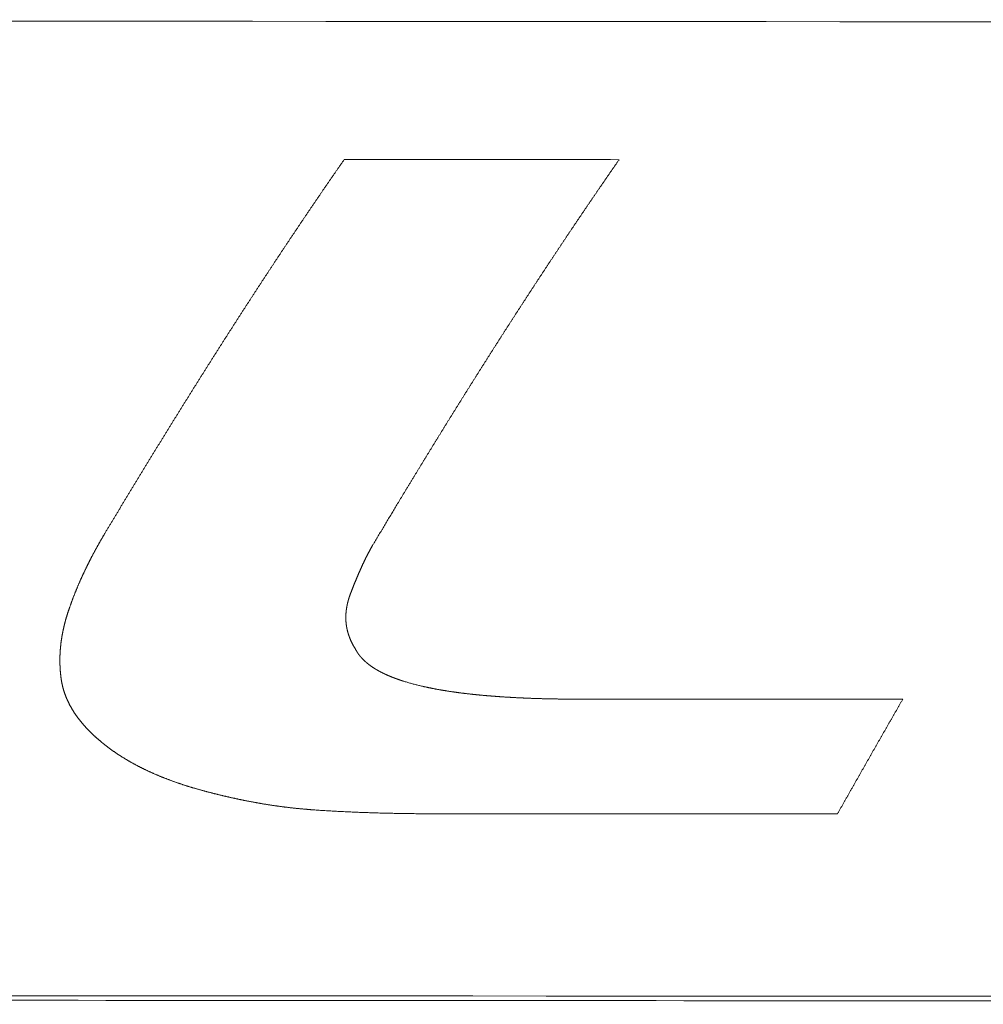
# Model space of a CAD drawing. Header units: millimetres. Extents: x 0 to 594, y 0 to 420.
# Tile 79 of 256: x 243.14 to 247.02, y 56.45 to 60.41. Entities that reach past the tile are written whole.
import ezdxf

# ---------------------------------------------------------------- set-up
doc = ezdxf.new("R2010")
doc.units = ezdxf.units.MM
doc.layers.add('1', color=7, linetype='Continuous', true_color=0xffffff)

msp = doc.modelspace()

# ---------------------------------------------------------------- linework, layer by layer
at = {"layer": '1', "color": 155, "linetype": 'Continuous', "lineweight": 18}
for points in [[(233.7305, 60.4124), (246.3421, 60.4044), (258.9538, 60.3966), (271.5654, 60.3888)], [(271.5652, 56.4636), (258.9535, 56.4707), (246.3419, 56.4778), (233.7302, 56.485)]]:
    msp.add_open_spline(points, degree=3, dxfattribs=at)
at = {"layer": '1', "color": 155, "linetype": 'Continuous', "lineweight": 13}
for points, knots in [([(243.4819, 58.3443), (243.4841, 58.3479), (243.4884, 58.3552), (243.495, 58.3661), (243.5015, 58.377), (243.508, 58.3878), (243.5146, 58.3987), (243.5211, 58.4096), (243.5276, 58.4204), (243.5342, 58.4313), (243.5407, 58.4421), (243.5472, 58.453), (243.5537, 58.4638), (243.5603, 58.4746), (243.5668, 58.4854), (243.5733, 58.4962), (243.5799, 58.507), (243.5864, 58.5178), (243.593, 58.5286), (243.5995, 58.5394), (243.606, 58.5501), (243.6126, 58.5609), (243.6191, 58.5716), (243.6256, 58.5824), (243.6322, 58.5931), (243.6387, 58.6038), (243.6452, 58.6146), (243.6518, 58.6253), (243.6583, 58.636), (243.6649, 58.6467), (243.6714, 58.6574), (243.678, 58.668), (243.6845, 58.6787), (243.691, 58.6894), (243.6976, 58.7), (243.7041, 58.7107), (243.7107, 58.7213), (243.7172, 58.732), (243.7238, 58.7426), (243.7303, 58.7532), (243.7369, 58.7638), (243.7434, 58.7744), (243.75, 58.785), (243.7565, 58.7956), (243.7631, 58.8062), (243.7696, 58.8167), (243.7762, 58.8273), (243.7827, 58.8379), (243.7893, 58.8484), (243.7958, 58.8589), (243.8024, 58.8695), (243.8089, 58.88), (243.8155, 58.8905), (243.8221, 58.901), (243.8286, 58.9115), (243.8352, 58.922), (243.8417, 58.9325), (243.8483, 58.9429), (243.8549, 58.9534), (243.8614, 58.9638), (243.868, 58.9743), (243.8746, 58.9847), (243.8811, 58.9951), (243.8877, 59.0056), (243.8943, 59.016), (243.9008, 59.0264), (243.9074, 59.0368), (243.914, 59.0472), (243.9206, 59.0575), (243.9271, 59.0679), (243.9337, 59.0783), (243.9403, 59.0886), (243.9469, 59.099), (243.9534, 59.1093), (243.96, 59.1196), (243.9666, 59.1299), (243.9732, 59.1402), (243.9798, 59.1505), (243.9864, 59.1608), (243.993, 59.1711), (243.9995, 59.1814), (244.0061, 59.1916), (244.0127, 59.2019), (244.0193, 59.2121), (244.0259, 59.2224), (244.0325, 59.2326), (244.0391, 59.2428), (244.0457, 59.253), (244.0523, 59.2632), (244.0589, 59.2734), (244.0655, 59.2836), (244.0721, 59.2938), (244.0787, 59.304), (244.0853, 59.3141), (244.092, 59.3243), (244.0986, 59.3344), (244.1052, 59.3445), (244.1118, 59.3547), (244.1184, 59.3648), (244.125, 59.3749), (244.1317, 59.385), (244.1383, 59.3951), (244.1449, 59.4051), (244.1515, 59.4152), (244.1581, 59.4253), (244.1648, 59.4353), (244.1714, 59.4453), (244.178, 59.4554), (244.1847, 59.4654), (244.1913, 59.4754), (244.1979, 59.4854), (244.2046, 59.4954), (244.2112, 59.5054), (244.2179, 59.5154), (244.2245, 59.5253), (244.2312, 59.5353), (244.2378, 59.5452), (244.2445, 59.5552), (244.2511, 59.5651), (244.2578, 59.575), (244.2644, 59.5849), (244.2711, 59.5948), (244.2777, 59.6047), (244.2844, 59.6146), (244.2911, 59.6245), (244.2977, 59.6343), (244.3044, 59.6442), (244.3111, 59.654), (244.3177, 59.6639), (244.3244, 59.6737), (244.3311, 59.6835), (244.3378, 59.6933), (244.3444, 59.7031), (244.3511, 59.7129), (244.3578, 59.7227), (244.3645, 59.7324), (244.3712, 59.7422), (244.3779, 59.7519), (244.3846, 59.7617), (244.3913, 59.7714), (244.398, 59.7811), (244.4047, 59.7908), (244.4114, 59.8005), (244.4181, 59.8102), (244.4248, 59.8199), (244.4315, 59.8296), (244.4382, 59.8392), (244.4427, 59.8457), (244.4449, 59.8489)], [0, 0, 0, 0, 0.006849, 0.013699, 0.020548, 0.027397, 0.034247, 0.041096, 0.047945, 0.054795, 0.061644, 0.068493, 0.075343, 0.082192, 0.089041, 0.095891, 0.10274, 0.10959, 0.116439, 0.123288, 0.130138, 0.136987, 0.143836, 0.150686, 0.157535, 0.164385, 0.171234, 0.178083, 0.184933, 0.191782, 0.198632, 0.205481, 0.21233, 0.21918, 0.226029, 0.232879, 0.239728, 0.246577, 0.253427, 0.260276, 0.267125, 0.273975, 0.280824, 0.287674, 0.294523, 0.301372, 0.308222, 0.315071, 0.321921, 0.32877, 0.335619, 0.342469, 0.349318, 0.356168, 0.363017, 0.369866, 0.376716, 0.383565, 0.390414, 0.397264, 0.404113, 0.410962, 0.417812, 0.424661, 0.431511, 0.43836, 0.445209, 0.452059, 0.458908, 0.465757, 0.472607, 0.479456, 0.486305, 0.493155, 0.500004, 0.506853, 0.513703, 0.520552, 0.527401, 0.534251, 0.5411, 0.547949, 0.554798, 0.561648, 0.568497, 0.575346, 0.582196, 0.589045, 0.595894, 0.602743, 0.609593, 0.616442, 0.623291, 0.630141, 0.63699, 0.643839, 0.650688, 0.657538, 0.664387, 0.671236, 0.678085, 0.684935, 0.691784, 0.698633, 0.705482, 0.712332, 0.719181, 0.72603, 0.732879, 0.739729, 0.746578, 0.753427, 0.760276, 0.767125, 0.773975, 0.780824, 0.787673, 0.794522, 0.801372, 0.808221, 0.81507, 0.821919, 0.828769, 0.835618, 0.842467, 0.849316, 0.856165, 0.863015, 0.869864, 0.876713, 0.883562, 0.890412, 0.897261, 0.90411, 0.910959, 0.917809, 0.924658, 0.931507, 0.938356, 0.945206, 0.952055, 0.958904, 0.965754, 0.972603, 0.979452, 0.986301, 0.993151, 1, 1, 1, 1]), ([(245.5523, 59.8484), (245.5502, 59.8454), (245.5461, 59.8395), (245.5399, 59.8306), (245.5336, 59.8216), (245.5274, 59.8127), (245.5212, 59.8037), (245.515, 59.7947), (245.5088, 59.7858), (245.5026, 59.7768), (245.4964, 59.7678), (245.4902, 59.7588), (245.484, 59.7498), (245.4778, 59.7407), (245.4716, 59.7317), (245.4654, 59.7227), (245.4593, 59.7136), (245.4531, 59.7046), (245.4469, 59.6955), (245.4407, 59.6865), (245.4345, 59.6774), (245.4283, 59.6683), (245.4222, 59.6592), (245.416, 59.6501), (245.4098, 59.641), (245.4036, 59.6319), (245.3975, 59.6227), (245.3913, 59.6136), (245.3851, 59.6045), (245.3789, 59.5953), (245.3728, 59.5862), (245.3666, 59.577), (245.3605, 59.5678), (245.3543, 59.5586), (245.3481, 59.5495), (245.342, 59.5403), (245.3358, 59.531), (245.3297, 59.5218), (245.3235, 59.5126), (245.3174, 59.5034), (245.3112, 59.4941), (245.3051, 59.4849), (245.2989, 59.4756), (245.2928, 59.4664), (245.2866, 59.4571), (245.2805, 59.4478), (245.2743, 59.4386), (245.2682, 59.4293), (245.2621, 59.42), (245.2559, 59.4107), (245.2498, 59.4013), (245.2437, 59.392), (245.2375, 59.3827), (245.2314, 59.3733), (245.2253, 59.364), (245.2191, 59.3546), (245.213, 59.3453), (245.2069, 59.3359), (245.2008, 59.3265), (245.1947, 59.3171), (245.1885, 59.3077), (245.1824, 59.2983), (245.1763, 59.2889), (245.1702, 59.2795), (245.1641, 59.2701), (245.1579, 59.2607), (245.1518, 59.2512), (245.1457, 59.2418), (245.1396, 59.2323), (245.1335, 59.2229), (245.1274, 59.2134), (245.1213, 59.2039), (245.1152, 59.1944), (245.1091, 59.1849), (245.103, 59.1754), (245.0969, 59.1659), (245.0908, 59.1564), (245.0847, 59.1469), (245.0786, 59.1374), (245.0725, 59.1278), (245.0664, 59.1183), (245.0603, 59.1087), (245.0542, 59.0992), (245.0481, 59.0896), (245.042, 59.08), (245.0359, 59.0704), (245.0298, 59.0608), (245.0237, 59.0512), (245.0177, 59.0416), (245.0116, 59.032), (245.0055, 59.0224), (244.9994, 59.0128), (244.9933, 59.0032), (244.9872, 58.9935), (244.9812, 58.9839), (244.9751, 58.9742), (244.969, 58.9645), (244.9629, 58.9549), (244.9568, 58.9452), (244.9508, 58.9355), (244.9447, 58.9258), (244.9386, 58.9161), (244.9325, 58.9064), (244.9265, 58.8967), (244.9204, 58.887), (244.9143, 58.8773), (244.9083, 58.8675), (244.9022, 58.8578), (244.8961, 58.848), (244.8901, 58.8383), (244.884, 58.8285), (244.8779, 58.8188), (244.8719, 58.809), (244.8658, 58.7992), (244.8597, 58.7894), (244.8537, 58.7796), (244.8476, 58.7698), (244.8415, 58.76), (244.8355, 58.7502), (244.8294, 58.7403), (244.8234, 58.7305), (244.8173, 58.7207), (244.8112, 58.7108), (244.8052, 58.701), (244.7991, 58.6911), (244.7931, 58.6812), (244.787, 58.6714), (244.781, 58.6615), (244.7749, 58.6516), (244.7689, 58.6417), (244.7628, 58.6318), (244.7568, 58.6219), (244.7507, 58.612), (244.7447, 58.6021), (244.7386, 58.5921), (244.7326, 58.5822), (244.7265, 58.5723), (244.7205, 58.5623), (244.7144, 58.5524), (244.7084, 58.5424), (244.7023, 58.5324), (244.6963, 58.5225), (244.6902, 58.5125), (244.6842, 58.5025), (244.6781, 58.4925), (244.6721, 58.4825), (244.6661, 58.4725), (244.662, 58.4658), (244.66, 58.4625)], [0, 0, 0, 0, 0.006849, 0.013699, 0.020548, 0.027397, 0.034247, 0.041096, 0.047945, 0.054794, 0.061644, 0.068493, 0.075342, 0.082191, 0.089041, 0.09589, 0.102739, 0.109588, 0.116438, 0.123287, 0.130136, 0.136986, 0.143835, 0.150684, 0.157533, 0.164383, 0.171232, 0.178081, 0.18493, 0.191779, 0.198629, 0.205478, 0.212327, 0.219176, 0.226026, 0.232875, 0.239724, 0.246573, 0.253423, 0.260272, 0.267121, 0.27397, 0.28082, 0.287669, 0.294518, 0.301367, 0.308217, 0.315066, 0.321915, 0.328764, 0.335614, 0.342463, 0.349312, 0.356162, 0.363011, 0.36986, 0.376709, 0.383559, 0.390408, 0.397257, 0.404107, 0.410956, 0.417805, 0.424654, 0.431504, 0.438353, 0.445202, 0.452052, 0.458901, 0.46575, 0.4726, 0.479449, 0.486298, 0.493147, 0.499997, 0.506846, 0.513695, 0.520545, 0.527394, 0.534243, 0.541093, 0.547942, 0.554791, 0.561641, 0.56849, 0.575339, 0.582189, 0.589038, 0.595887, 0.602737, 0.609586, 0.616436, 0.623285, 0.630134, 0.636984, 0.643833, 0.650682, 0.657532, 0.664381, 0.67123, 0.67808, 0.684929, 0.691779, 0.698628, 0.705477, 0.712327, 0.719176, 0.726025, 0.732875, 0.739724, 0.746574, 0.753423, 0.760272, 0.767122, 0.773971, 0.780821, 0.78767, 0.794519, 0.801369, 0.808218, 0.815067, 0.821917, 0.828766, 0.835616, 0.842465, 0.849314, 0.856164, 0.863013, 0.869862, 0.876712, 0.883561, 0.890411, 0.89726, 0.904109, 0.910959, 0.917808, 0.924657, 0.931507, 0.938356, 0.945205, 0.952055, 0.958904, 0.965753, 0.972603, 0.979452, 0.986301, 0.993151, 1, 1, 1, 1]), ([(244.66, 58.4625), (244.6582, 58.4594), (244.6544, 58.4532), (244.6489, 58.4439), (244.6433, 58.4346), (244.6377, 58.4254), (244.6321, 58.4161), (244.6266, 58.4067), (244.621, 58.3974), (244.6154, 58.3881), (244.6099, 58.3788), (244.6043, 58.3695), (244.5987, 58.3602), (244.5931, 58.3508), (244.5875, 58.3415), (244.5819, 58.3322), (244.5763, 58.3228), (244.5707, 58.3135), (244.5651, 58.3042), (244.5613, 58.298), (244.5594, 58.2948)], [0, 0, 0, 0, 0.055556, 0.111111, 0.166667, 0.222223, 0.277779, 0.333334, 0.38889, 0.444446, 0.500002, 0.555558, 0.611113, 0.666669, 0.722224, 0.777779, 0.833334, 0.888889, 0.944445, 1, 1, 1, 1]), ([(243.336, 58.0358), (243.3364, 58.0371), (243.3373, 58.0396), (243.3386, 58.0434), (243.3399, 58.0472), (243.3413, 58.051), (243.3426, 58.0548), (243.344, 58.0585), (243.3453, 58.0623), (243.3467, 58.0661), (243.3481, 58.0698), (243.3495, 58.0736), (243.3509, 58.0773), (243.3524, 58.0811), (243.3538, 58.0848), (243.3552, 58.0886), (243.3567, 58.0923), (243.3582, 58.0961), (243.3596, 58.0998), (243.3611, 58.1035), (243.3626, 58.1072), (243.3641, 58.1109), (243.3657, 58.1147), (243.3672, 58.1184), (243.3687, 58.1221), (243.3703, 58.1258), (243.3718, 58.1295), (243.3734, 58.1332), (243.375, 58.1369), (243.3766, 58.1406), (243.3782, 58.1442), (243.3798, 58.1479), (243.3814, 58.1516), (243.383, 58.1553), (243.3847, 58.1589), (243.3863, 58.1626), (243.388, 58.1663), (243.3896, 58.1699), (243.3913, 58.1736), (243.393, 58.1772), (243.3947, 58.1809), (243.3964, 58.1845), (243.3981, 58.1881), (243.3998, 58.1918), (243.4016, 58.1954), (243.4033, 58.199), (243.4051, 58.2026), (243.4068, 58.2063), (243.4086, 58.2099), (243.4104, 58.2135), (243.4122, 58.2171), (243.414, 58.2207), (243.4158, 58.2243), (243.4176, 58.2279), (243.4194, 58.2315), (243.4212, 58.2351), (243.4231, 58.2386), (243.4249, 58.2422), (243.4268, 58.2458), (243.4286, 58.2494), (243.4305, 58.2529), (243.4324, 58.2565), (243.4343, 58.26), (243.4362, 58.2636), (243.4381, 58.2671), (243.44, 58.2707), (243.4419, 58.2742), (243.4438, 58.2778), (243.4458, 58.2813), (243.4477, 58.2848), (243.4497, 58.2884), (243.4516, 58.2919), (243.4536, 58.2954), (243.4556, 58.2989), (243.4575, 58.3024), (243.4595, 58.3059), (243.4615, 58.3095), (243.4635, 58.313), (243.4655, 58.3164), (243.4676, 58.3199), (243.4696, 58.3234), (243.4716, 58.3269), (243.4737, 58.3304), (243.4757, 58.3339), (243.4778, 58.3373), (243.4798, 58.3408), (243.4812, 58.3431), (243.4819, 58.3443)], [0, 0, 0, 0, 0.011764, 0.023528, 0.035292, 0.047055, 0.058818, 0.070581, 0.082343, 0.094105, 0.105867, 0.117628, 0.12939, 0.141151, 0.152912, 0.164673, 0.176434, 0.188195, 0.199956, 0.211717, 0.223477, 0.235238, 0.246999, 0.25876, 0.270521, 0.282283, 0.294044, 0.305805, 0.317567, 0.329329, 0.341091, 0.352853, 0.364615, 0.376377, 0.38814, 0.399903, 0.411666, 0.423429, 0.435192, 0.446956, 0.45872, 0.470484, 0.482249, 0.494013, 0.505778, 0.517543, 0.529308, 0.541074, 0.55284, 0.564606, 0.576372, 0.588138, 0.599905, 0.611672, 0.623439, 0.635206, 0.646973, 0.658741, 0.670508, 0.682276, 0.694044, 0.705812, 0.71758, 0.729349, 0.741117, 0.752885, 0.764654, 0.776422, 0.78819, 0.799959, 0.811727, 0.823496, 0.835264, 0.847032, 0.8588, 0.870568, 0.882336, 0.894104, 0.905871, 0.917638, 0.929405, 0.941172, 0.952938, 0.964704, 0.97647, 0.988235, 1, 1, 1, 1]), ([(244.5594, 58.2948), (244.5589, 58.294), (244.558, 58.2924), (244.5566, 58.2899), (244.5551, 58.2874), (244.5537, 58.285), (244.5524, 58.2825), (244.551, 58.28), (244.5496, 58.2775), (244.5482, 58.275), (244.5469, 58.2725), (244.5456, 58.27), (244.5442, 58.2675), (244.5429, 58.265), (244.5416, 58.2625), (244.5403, 58.26), (244.539, 58.2575), (244.5377, 58.2549), (244.5364, 58.2524), (244.5351, 58.2499), (244.5338, 58.2473), (244.5326, 58.2448), (244.5313, 58.2423), (244.5301, 58.2397), (244.5288, 58.2372), (244.5276, 58.2346), (244.5264, 58.2321), (244.5252, 58.2295), (244.524, 58.227), (244.5227, 58.2244), (244.5215, 58.2218), (244.5204, 58.2193), (244.5192, 58.2167), (244.518, 58.2141), (244.5168, 58.2116), (244.5156, 58.209), (244.5145, 58.2064), (244.5133, 58.2038), (244.5121, 58.2013), (244.511, 58.1987), (244.5098, 58.1961), (244.5087, 58.1935), (244.5075, 58.1909), (244.5064, 58.1883), (244.5053, 58.1858), (244.5041, 58.1832), (244.503, 58.1806), (244.5019, 58.178), (244.5008, 58.1754), (244.4997, 58.1728), (244.4986, 58.1702), (244.4975, 58.1676), (244.4964, 58.165), (244.4953, 58.1624), (244.4942, 58.1598), (244.4931, 58.1572), (244.492, 58.1545), (244.4909, 58.1519), (244.4898, 58.1493), (244.4888, 58.1467), (244.4877, 58.1441), (244.4866, 58.1415), (244.4856, 58.1389), (244.4845, 58.1362), (244.4835, 58.1336), (244.4824, 58.131), (244.4814, 58.1284), (244.4803, 58.1257), (244.4793, 58.1231), (244.4782, 58.1205), (244.4772, 58.1179), (244.4762, 58.1152), (244.4751, 58.1126), (244.4741, 58.11), (244.4731, 58.1073), (244.4721, 58.1047), (244.4714, 58.1029), (244.4711, 58.1021)], [0, 0, 0, 0, 0.013333, 0.026666, 0.039998, 0.05333, 0.066661, 0.079992, 0.093322, 0.106653, 0.119983, 0.133314, 0.146644, 0.159975, 0.173306, 0.186637, 0.199968, 0.2133, 0.226632, 0.239964, 0.253297, 0.26663, 0.279964, 0.293298, 0.306632, 0.319967, 0.333302, 0.346638, 0.359974, 0.37331, 0.386646, 0.399983, 0.413319, 0.426656, 0.439993, 0.45333, 0.466666, 0.480003, 0.493339, 0.506675, 0.520011, 0.533347, 0.546682, 0.560017, 0.573352, 0.586686, 0.600021, 0.613355, 0.626689, 0.640022, 0.653356, 0.666689, 0.680023, 0.693356, 0.706689, 0.720022, 0.733355, 0.746688, 0.76002, 0.773353, 0.786686, 0.800018, 0.813351, 0.826683, 0.840015, 0.853348, 0.86668, 0.880012, 0.893344, 0.906676, 0.920008, 0.933341, 0.946672, 0.960004, 0.973336, 0.986668, 1, 1, 1, 1]), ([(244.4711, 58.1021), (244.4708, 58.1014), (244.4704, 58.1002), (244.4697, 58.0984), (244.469, 58.0965), (244.4683, 58.0947), (244.4677, 58.0928), (244.467, 58.091), (244.4664, 58.0891), (244.4658, 58.0872), (244.4652, 58.0854), (244.4646, 58.0835), (244.464, 58.0816), (244.4634, 58.0798), (244.4628, 58.0779), (244.4623, 58.076), (244.4617, 58.0741), (244.4612, 58.0722), (244.4607, 58.0703), (244.4602, 58.0684), (244.4597, 58.0665), (244.4592, 58.0646), (244.4588, 58.0627), (244.4583, 58.0608), (244.4579, 58.0589), (244.4574, 58.057), (244.457, 58.0551), (244.4566, 58.0532), (244.4562, 58.0513), (244.4559, 58.0494), (244.4555, 58.0475), (244.4552, 58.0455), (244.4548, 58.0436), (244.4545, 58.0417), (244.4542, 58.0398), (244.4539, 58.0378), (244.4537, 58.0359), (244.4534, 58.034), (244.4532, 58.0321), (244.4529, 58.0301), (244.4527, 58.0282), (244.4525, 58.0263), (244.4523, 58.0243), (244.4522, 58.0224), (244.452, 58.0205), (244.4519, 58.0185), (244.4518, 58.0166), (244.4517, 58.0146), (244.4516, 58.0127), (244.4515, 58.0108), (244.4515, 58.0088), (244.4514, 58.0069), (244.4514, 58.0049), (244.4514, 58.003), (244.4514, 58.0011), (244.4514, 57.9991), (244.4515, 57.9972), (244.4515, 57.9952), (244.4516, 57.9933), (244.4517, 57.9914), (244.4518, 57.9894), (244.4519, 57.9875), (244.4521, 57.9855), (244.4523, 57.9836), (244.4524, 57.9817), (244.4526, 57.9797), (244.4529, 57.9778), (244.4531, 57.9759), (244.4534, 57.9739), (244.4536, 57.972), (244.4539, 57.9701), (244.4542, 57.9681), (244.4545, 57.9662), (244.4549, 57.9643), (244.4552, 57.9624), (244.4556, 57.9604), (244.456, 57.9585), (244.4564, 57.9566), (244.4568, 57.9547), (244.4573, 57.9528), (244.4577, 57.9509), (244.4582, 57.949), (244.4587, 57.9471), (244.4592, 57.9452), (244.4597, 57.9433), (244.4603, 57.9414), (244.4608, 57.9395), (244.4614, 57.9376), (244.462, 57.9357), (244.4626, 57.9338), (244.4632, 57.9319), (244.4639, 57.9301), (244.4645, 57.9282), (244.4652, 57.9263), (244.4659, 57.9245), (244.4666, 57.9226), (244.4673, 57.9208), (244.468, 57.9189), (244.4688, 57.9171), (244.4696, 57.9152), (244.4703, 57.9134), (244.4711, 57.9116), (244.472, 57.9097), (244.4728, 57.9079), (244.4736, 57.9061), (244.4745, 57.9043), (244.4754, 57.9025), (244.4763, 57.9007), (244.4772, 57.8989), (244.4781, 57.8971), (244.479, 57.8954), (244.48, 57.8936), (244.481, 57.8918), (244.4819, 57.8901), (244.4829, 57.8883), (244.484, 57.8866), (244.485, 57.8848), (244.486, 57.8831), (244.4871, 57.8814), (244.4882, 57.8797), (244.4889, 57.8785), (244.4893, 57.878)], [0, 0, 0, 0, 0.008409, 0.01682, 0.025233, 0.033648, 0.042066, 0.050484, 0.058904, 0.067326, 0.075748, 0.084171, 0.092595, 0.101019, 0.109444, 0.117869, 0.126294, 0.134718, 0.143143, 0.151567, 0.15999, 0.168413, 0.176835, 0.185256, 0.193676, 0.202095, 0.210513, 0.21893, 0.227345, 0.235759, 0.244172, 0.252583, 0.260992, 0.2694, 0.277807, 0.286211, 0.294614, 0.303016, 0.311416, 0.319814, 0.32821, 0.336606, 0.344999, 0.353391, 0.361782, 0.370171, 0.378559, 0.386946, 0.395332, 0.403716, 0.4121, 0.420483, 0.428866, 0.437248, 0.44563, 0.454011, 0.462393, 0.470775, 0.479157, 0.48754, 0.495923, 0.504308, 0.512694, 0.521081, 0.529469, 0.537858, 0.546249, 0.55464, 0.563033, 0.571427, 0.579822, 0.588218, 0.596615, 0.605013, 0.613412, 0.621812, 0.630213, 0.638614, 0.647017, 0.65542, 0.663824, 0.672229, 0.680635, 0.689041, 0.697447, 0.705854, 0.714262, 0.72267, 0.731078, 0.739487, 0.747896, 0.756305, 0.764714, 0.773124, 0.781533, 0.789942, 0.798352, 0.806761, 0.815169, 0.823578, 0.831986, 0.840394, 0.848802, 0.857208, 0.865615, 0.874021, 0.882426, 0.89083, 0.899234, 0.907636, 0.916038, 0.924439, 0.932839, 0.941238, 0.949636, 0.958033, 0.966429, 0.974824, 0.983217, 0.991609, 1, 1, 1, 1]), ([(243.3057, 57.7514), (243.3056, 57.7522), (243.3053, 57.7539), (243.305, 57.7563), (243.3046, 57.7587), (243.3043, 57.7611), (243.304, 57.7635), (243.3037, 57.766), (243.3034, 57.7684), (243.3031, 57.7708), (243.3029, 57.7732), (243.3026, 57.7756), (243.3024, 57.7781), (243.3021, 57.7805), (243.3019, 57.7829), (243.3017, 57.7853), (243.3015, 57.7878), (243.3013, 57.7902), (243.3011, 57.7926), (243.301, 57.795), (243.3008, 57.7975), (243.3007, 57.7999), (243.3005, 57.8023), (243.3004, 57.8047), (243.3003, 57.8072), (243.3002, 57.8096), (243.3001, 57.812), (243.3, 57.8145), (243.2999, 57.8169), (243.2999, 57.8193), (243.2998, 57.8217), (243.2998, 57.8242), (243.2998, 57.8266), (243.2998, 57.829), (243.2998, 57.8314), (243.2998, 57.8339), (243.2998, 57.8363), (243.2998, 57.8387), (243.2999, 57.8412), (243.2999, 57.8436), (243.3, 57.846), (243.3001, 57.8484), (243.3001, 57.8508), (243.3002, 57.8533), (243.3003, 57.8557), (243.3004, 57.8581), (243.3006, 57.8605), (243.3007, 57.863), (243.3008, 57.8654), (243.301, 57.8678), (243.3012, 57.8702), (243.3013, 57.8726), (243.3015, 57.875), (243.3017, 57.8775), (243.3019, 57.8799), (243.3022, 57.8823), (243.3024, 57.8847), (243.3026, 57.8871), (243.3029, 57.8895), (243.3031, 57.8919), (243.3034, 57.8943), (243.3037, 57.8967), (243.3039, 57.8991), (243.3042, 57.9015), (243.3045, 57.904), (243.3049, 57.9064), (243.3052, 57.9088), (243.3055, 57.9111), (243.3059, 57.9135), (243.3062, 57.9159), (243.3066, 57.9183), (243.307, 57.9207), (243.3073, 57.9231), (243.3077, 57.9255), (243.3081, 57.9279), (243.3086, 57.9303), (243.309, 57.9327), (243.3094, 57.935), (243.3098, 57.9374), (243.3103, 57.9398), (243.3107, 57.9422), (243.3112, 57.9446), (243.3117, 57.9469), (243.3122, 57.9493), (243.3127, 57.9517), (243.3132, 57.9541), (243.3137, 57.9564), (243.3142, 57.9588), (243.3147, 57.9612), (243.3153, 57.9635), (243.3158, 57.9659), (243.3164, 57.9682), (243.3169, 57.9706), (243.3175, 57.973), (243.3181, 57.9753), (243.3187, 57.9777), (243.3193, 57.98), (243.3199, 57.9824), (243.3205, 57.9847), (243.3211, 57.9871), (243.3217, 57.9894), (243.3224, 57.9917), (243.323, 57.9941), (243.3237, 57.9964), (243.3243, 57.9988), (243.325, 58.0011), (243.3257, 58.0034), (243.3264, 58.0058), (243.3271, 58.0081), (243.3278, 58.0104), (243.3285, 58.0127), (243.3292, 58.0151), (243.3299, 58.0174), (243.3306, 58.0197), (243.3314, 58.022), (243.3321, 58.0243), (243.3329, 58.0266), (243.3337, 58.0289), (243.3344, 58.0312), (243.3352, 58.0335), (243.3357, 58.0351), (243.336, 58.0358)], [0, 0, 0, 0, 0.008403, 0.016805, 0.025208, 0.03361, 0.042012, 0.050414, 0.058815, 0.067217, 0.075619, 0.08402, 0.092422, 0.100823, 0.109224, 0.117626, 0.126028, 0.134429, 0.142831, 0.151233, 0.159634, 0.168036, 0.176439, 0.184841, 0.193243, 0.201646, 0.210048, 0.218451, 0.226854, 0.235257, 0.243661, 0.252064, 0.260468, 0.268871, 0.277275, 0.285679, 0.294083, 0.302488, 0.310892, 0.319297, 0.327701, 0.336106, 0.344511, 0.352916, 0.361321, 0.369726, 0.378131, 0.386536, 0.394941, 0.403345, 0.41175, 0.420155, 0.42856, 0.436964, 0.445369, 0.453773, 0.462177, 0.470581, 0.478985, 0.487388, 0.495792, 0.504194, 0.512597, 0.520999, 0.529401, 0.537803, 0.546204, 0.554606, 0.563007, 0.571408, 0.579809, 0.58821, 0.596611, 0.605013, 0.613414, 0.621815, 0.630216, 0.638617, 0.647019, 0.65542, 0.663822, 0.672224, 0.680626, 0.689028, 0.69743, 0.705833, 0.714235, 0.722638, 0.731041, 0.739444, 0.747848, 0.756252, 0.764655, 0.773059, 0.781464, 0.789868, 0.798272, 0.806677, 0.815082, 0.823487, 0.831892, 0.840298, 0.848703, 0.857109, 0.865514, 0.87392, 0.882326, 0.890731, 0.899137, 0.907543, 0.915949, 0.924355, 0.93276, 0.941166, 0.949571, 0.957977, 0.966382, 0.974787, 0.983191, 0.991596, 1, 1, 1, 1]), ([(244.4893, 57.878), (244.4895, 57.8776), (244.4898, 57.8768), (244.4904, 57.8757), (244.491, 57.8746), (244.4916, 57.8734), (244.4922, 57.8723), (244.4928, 57.8712), (244.4935, 57.8701), (244.4941, 57.869), (244.4948, 57.8678), (244.4954, 57.8668), (244.4961, 57.8657), (244.4968, 57.8646), (244.4974, 57.8635), (244.4981, 57.8624), (244.4989, 57.8613), (244.4996, 57.8603), (244.5003, 57.8592), (244.501, 57.8582), (244.5018, 57.8571), (244.5025, 57.8561), (244.5033, 57.855), (244.504, 57.854), (244.5048, 57.8529), (244.5056, 57.8519), (244.5064, 57.8509), (244.5072, 57.8499), (244.508, 57.8489), (244.5088, 57.8479), (244.5097, 57.8469), (244.5105, 57.8459), (244.5113, 57.8449), (244.5122, 57.8439), (244.513, 57.8429), (244.5139, 57.8419), (244.5148, 57.841), (244.5157, 57.84), (244.5166, 57.8391), (244.5174, 57.8381), (244.5184, 57.8372), (244.5193, 57.8362), (244.5202, 57.8353), (244.5211, 57.8343), (244.522, 57.8334), (244.523, 57.8325), (244.5239, 57.8316), (244.5249, 57.8306), (244.5258, 57.8297), (244.5268, 57.8288), (244.5278, 57.8279), (244.5287, 57.827), (244.5297, 57.8261), (244.5307, 57.8253), (244.5317, 57.8244), (244.5327, 57.8235), (244.5337, 57.8226), (244.5347, 57.8218), (244.5358, 57.8209), (244.5368, 57.8201), (244.5378, 57.8192), (244.5389, 57.8184), (244.5399, 57.8175), (244.5409, 57.8167), (244.542, 57.8158), (244.5431, 57.815), (244.5441, 57.8142), (244.5452, 57.8134), (244.5463, 57.8126), (244.5473, 57.8118), (244.5484, 57.811), (244.5495, 57.8102), (244.5506, 57.8094), (244.5517, 57.8086), (244.5528, 57.8078), (244.5539, 57.807), (244.555, 57.8062), (244.5562, 57.8055), (244.5573, 57.8047), (244.5584, 57.8039), (244.5595, 57.8032), (244.5607, 57.8024), (244.5618, 57.8017), (244.563, 57.8009), (244.5641, 57.8002), (244.5653, 57.7995), (244.5664, 57.7987), (244.5676, 57.798), (244.5688, 57.7973), (244.5699, 57.7966), (244.5711, 57.7958), (244.5723, 57.7951), (244.5735, 57.7944), (244.5746, 57.7937), (244.5758, 57.793), (244.577, 57.7923), (244.5782, 57.7916), (244.5794, 57.791), (244.5806, 57.7903), (244.5818, 57.7896), (244.583, 57.7889), (244.5843, 57.7883), (244.5855, 57.7876), (244.5867, 57.7869), (244.5879, 57.7863), (244.5891, 57.7856), (244.5904, 57.785), (244.5916, 57.7843), (244.5928, 57.7837), (244.5941, 57.783), (244.5953, 57.7824), (244.5965, 57.7818), (244.5978, 57.7812), (244.599, 57.7805), (244.6003, 57.7799), (244.6015, 57.7793), (244.6028, 57.7787), (244.604, 57.7781), (244.6053, 57.7775), (244.6066, 57.7769), (244.6078, 57.7763), (244.6091, 57.7757), (244.6103, 57.7751), (244.6116, 57.7745), (244.6129, 57.7739), (244.6142, 57.7734), (244.6154, 57.7728), (244.6167, 57.7722), (244.618, 57.7716), (244.6193, 57.7711), (244.6205, 57.7705), (244.6218, 57.77), (244.6231, 57.7694), (244.6244, 57.7688), (244.6257, 57.7683), (244.627, 57.7678), (244.6283, 57.7672), (244.6296, 57.7667), (244.6309, 57.7661), (244.6321, 57.7656), (244.6334, 57.7651), (244.6347, 57.7646), (244.636, 57.764), (244.6373, 57.7635), (244.6387, 57.763), (244.64, 57.7625), (244.6413, 57.762), (244.6426, 57.7615), (244.6439, 57.761), (244.6452, 57.7605), (244.6465, 57.76), (244.6478, 57.7595), (244.6491, 57.759), (244.6504, 57.7585), (244.6518, 57.758), (244.6531, 57.7575), (244.6544, 57.7571), (244.6557, 57.7566), (244.657, 57.7561), (244.6583, 57.7556), (244.6597, 57.7552), (244.661, 57.7547), (244.6623, 57.7542), (244.6636, 57.7538), (244.665, 57.7533), (244.6663, 57.7529), (244.6676, 57.7524), (244.6689, 57.752), (244.6703, 57.7515), (244.6716, 57.7511), (244.6729, 57.7506), (244.6743, 57.7502), (244.6756, 57.7497), (244.6769, 57.7493), (244.6783, 57.7489), (244.6796, 57.7485), (244.6809, 57.748), (244.6823, 57.7476), (244.6855, 57.7466), (244.6907, 57.7449), (244.6979, 57.7428), (244.7051, 57.7407), (244.7123, 57.7386), (244.7195, 57.7366), (244.7268, 57.7347), (244.7341, 57.7328), (244.7414, 57.731), (244.7487, 57.7292), (244.756, 57.7275), (244.7609, 57.7263), (244.7634, 57.7258)], [0, 0, 0, 0, 0.004265, 0.008526, 0.012782, 0.017034, 0.021282, 0.025527, 0.029767, 0.034005, 0.038239, 0.042471, 0.046699, 0.050926, 0.055149, 0.059371, 0.06359, 0.067808, 0.072024, 0.076238, 0.080451, 0.084662, 0.088873, 0.093082, 0.09729, 0.101498, 0.105705, 0.109911, 0.114118, 0.118323, 0.122529, 0.126734, 0.13094, 0.135145, 0.139351, 0.143556, 0.147762, 0.151969, 0.156176, 0.160383, 0.164591, 0.1688, 0.173009, 0.177219, 0.181429, 0.18564, 0.189853, 0.194066, 0.198279, 0.202494, 0.20671, 0.210926, 0.215144, 0.219362, 0.223581, 0.227802, 0.232023, 0.236245, 0.240468, 0.244692, 0.248916, 0.253142, 0.257369, 0.261596, 0.265824, 0.270054, 0.274284, 0.278516, 0.282749, 0.286983, 0.291218, 0.295454, 0.299691, 0.30393, 0.30817, 0.312411, 0.316654, 0.320898, 0.325143, 0.329389, 0.333636, 0.337885, 0.342135, 0.346387, 0.350639, 0.354893, 0.359148, 0.363405, 0.367662, 0.371921, 0.37618, 0.380441, 0.384703, 0.388966, 0.39323, 0.397495, 0.401761, 0.406027, 0.410295, 0.414564, 0.418833, 0.423103, 0.427373, 0.431645, 0.435917, 0.440189, 0.444462, 0.448735, 0.453009, 0.457283, 0.461557, 0.465831, 0.470106, 0.47438, 0.478655, 0.482929, 0.487203, 0.491477, 0.495751, 0.500024, 0.504296, 0.508569, 0.512841, 0.517112, 0.521383, 0.525653, 0.529923, 0.534193, 0.538462, 0.542731, 0.546999, 0.551267, 0.555534, 0.559801, 0.564067, 0.568333, 0.572598, 0.576863, 0.581128, 0.585392, 0.589655, 0.593918, 0.59818, 0.602442, 0.606703, 0.610964, 0.615224, 0.619483, 0.623742, 0.628, 0.632257, 0.636514, 0.640769, 0.645025, 0.649279, 0.653533, 0.657785, 0.662037, 0.666288, 0.670539, 0.674788, 0.679036, 0.683283, 0.68753, 0.691775, 0.696019, 0.700262, 0.704504, 0.708745, 0.712985, 0.717223, 0.72146, 0.725696, 0.729931, 0.734164, 0.738396, 0.742626, 0.746855, 0.751082, 0.773731, 0.796345, 0.818936, 0.841513, 0.864087, 0.886667, 0.909264, 0.931886, 0.954543, 0.977245, 1, 1, 1, 1]), ([(243.4707, 57.4987), (243.4699, 57.4993), (243.4684, 57.5006), (243.4661, 57.5025), (243.4638, 57.5044), (243.4615, 57.5064), (243.4592, 57.5083), (243.4569, 57.5102), (243.4547, 57.5122), (243.4524, 57.5141), (243.4502, 57.5161), (243.4479, 57.5181), (243.4457, 57.5201), (243.4435, 57.5221), (243.4413, 57.5241), (243.4391, 57.5261), (243.4369, 57.5281), (243.4347, 57.5301), (243.4326, 57.5322), (243.4304, 57.5342), (243.4283, 57.5363), (243.4262, 57.5383), (243.424, 57.5404), (243.4219, 57.5425), (243.4198, 57.5446), (243.4178, 57.5467), (243.4157, 57.5488), (243.4136, 57.5509), (243.4116, 57.553), (243.4096, 57.5552), (243.4075, 57.5573), (243.4055, 57.5595), (243.4035, 57.5616), (243.4016, 57.5638), (243.3996, 57.566), (243.3977, 57.5682), (243.3957, 57.5704), (243.3938, 57.5726), (243.3919, 57.5748), (243.39, 57.577), (243.3881, 57.5793), (243.3863, 57.5815), (243.3844, 57.5838), (243.3826, 57.586), (243.3808, 57.5883), (243.379, 57.5906), (243.3772, 57.5929), (243.3754, 57.5952), (243.3737, 57.5975), (243.3719, 57.5998), (243.3702, 57.6022), (243.3685, 57.6045), (243.3668, 57.6069), (243.3652, 57.6092), (243.3635, 57.6116), (243.3619, 57.614), (243.3603, 57.6164), (243.3587, 57.6188), (243.3571, 57.6212), (243.3556, 57.6236), (243.354, 57.626), (243.3525, 57.6285), (243.351, 57.6309), (243.3495, 57.6334), (243.3481, 57.6359), (243.3466, 57.6383), (243.3452, 57.6408), (243.3438, 57.6433), (243.3424, 57.6458), (243.341, 57.6483), (243.3397, 57.6508), (243.3384, 57.6534), (243.3371, 57.6559), (243.3358, 57.6585), (243.3345, 57.661), (243.3333, 57.6636), (243.3321, 57.6661), (243.3309, 57.6687), (243.3297, 57.6713), (243.3286, 57.6739), (243.3275, 57.6765), (243.3263, 57.6791), (243.3253, 57.6817), (243.3242, 57.6843), (243.3232, 57.6869), (243.3222, 57.6895), (243.3212, 57.6922), (243.3202, 57.6948), (243.3193, 57.6975), (243.3183, 57.7001), (243.3174, 57.7028), (243.3166, 57.7054), (243.3157, 57.7081), (243.3149, 57.7108), (243.3141, 57.7134), (243.3133, 57.7161), (243.3126, 57.7188), (243.3119, 57.7215), (243.3112, 57.7242), (243.3105, 57.7269), (243.3099, 57.7296), (243.3093, 57.7323), (243.3087, 57.7351), (243.3081, 57.7378), (243.3076, 57.7405), (243.307, 57.7432), (243.3066, 57.746), (243.3061, 57.7487), (243.3058, 57.7505), (243.3057, 57.7514)], [0, 0, 0, 0, 0.009356, 0.018713, 0.028071, 0.03743, 0.04679, 0.05615, 0.065511, 0.074872, 0.084233, 0.093594, 0.102955, 0.112316, 0.121676, 0.131036, 0.140395, 0.149754, 0.159112, 0.168469, 0.177825, 0.187181, 0.196535, 0.205888, 0.21524, 0.224591, 0.233941, 0.24329, 0.252637, 0.261983, 0.271329, 0.280672, 0.290015, 0.299357, 0.308697, 0.318036, 0.327375, 0.336712, 0.346049, 0.355385, 0.36472, 0.374055, 0.383389, 0.392723, 0.402057, 0.41139, 0.420724, 0.430058, 0.439392, 0.448727, 0.458062, 0.467399, 0.476737, 0.486076, 0.495417, 0.50476, 0.514105, 0.523451, 0.532799, 0.542148, 0.551499, 0.560851, 0.570203, 0.579556, 0.58891, 0.598264, 0.607618, 0.616973, 0.626328, 0.635682, 0.645036, 0.65439, 0.663744, 0.673096, 0.682449, 0.6918, 0.701151, 0.710501, 0.719851, 0.729199, 0.738546, 0.747893, 0.757238, 0.766582, 0.775925, 0.785268, 0.794609, 0.803949, 0.813288, 0.822626, 0.831964, 0.8413, 0.850636, 0.859971, 0.869305, 0.878639, 0.887973, 0.897306, 0.90664, 0.915973, 0.925306, 0.93464, 0.943974, 0.953309, 0.962644, 0.971981, 0.981319, 0.990659, 1, 1, 1, 1]), ([(244.7634, 57.7258), (244.7647, 57.7255), (244.7672, 57.7249), (244.771, 57.7241), (244.7748, 57.7232), (244.7786, 57.7224), (244.7824, 57.7216), (244.7862, 57.7208), (244.79, 57.72), (244.7938, 57.7192), (244.7976, 57.7185), (244.8014, 57.7177), (244.8052, 57.717), (244.809, 57.7163), (244.8128, 57.7155), (244.8167, 57.7148), (244.8205, 57.7141), (244.8243, 57.7134), (244.8281, 57.7127), (244.832, 57.7121), (244.8358, 57.7114), (244.8397, 57.7107), (244.8435, 57.7101), (244.8473, 57.7095), (244.8512, 57.7088), (244.855, 57.7082), (244.8589, 57.7076), (244.8627, 57.707), (244.8666, 57.7064), (244.8704, 57.7058), (244.8743, 57.7053), (244.8781, 57.7047), (244.882, 57.7041), (244.8858, 57.7036), (244.8897, 57.703), (244.8936, 57.7025), (244.8974, 57.702), (244.9013, 57.7014), (244.9051, 57.7009), (244.909, 57.7004), (244.9129, 57.6999), (244.9167, 57.6994), (244.9206, 57.6989), (244.9245, 57.6985), (244.9283, 57.698), (244.9322, 57.6975), (244.9361, 57.6971), (244.94, 57.6966), (244.9438, 57.6962), (244.9477, 57.6957), (244.9516, 57.6953), (244.9554, 57.6949), (244.9593, 57.6944), (244.9632, 57.694), (244.9671, 57.6936), (244.971, 57.6932), (244.9748, 57.6928), (244.9787, 57.6924), (244.9826, 57.692), (244.9865, 57.6916), (244.9903, 57.6913), (244.9942, 57.6909), (244.9981, 57.6905), (245.002, 57.6902), (245.0059, 57.6898), (245.0098, 57.6895), (245.0136, 57.6891), (245.0175, 57.6888), (245.0214, 57.6885), (245.0253, 57.6881), (245.0292, 57.6878), (245.0331, 57.6875), (245.037, 57.6872), (245.0409, 57.6869), (245.0447, 57.6866), (245.0486, 57.6863), (245.0525, 57.686), (245.0564, 57.6857), (245.0603, 57.6854), (245.0642, 57.6851), (245.0681, 57.6848), (245.072, 57.6846), (245.0759, 57.6843), (245.0798, 57.684), (245.0837, 57.6838), (245.0875, 57.6835), (245.0914, 57.6833), (245.0953, 57.683), (245.0992, 57.6828), (245.1031, 57.6825), (245.107, 57.6823), (245.1109, 57.6821), (245.1148, 57.6818), (245.1187, 57.6816), (245.1226, 57.6814), (245.1265, 57.6812), (245.1304, 57.681), (245.1343, 57.6808), (245.1382, 57.6806), (245.1421, 57.6804), (245.146, 57.6802), (245.1499, 57.68), (245.1538, 57.6798), (245.1577, 57.6796), (245.1616, 57.6794), (245.1655, 57.6793), (245.1694, 57.6791), (245.1733, 57.6789), (245.1772, 57.6788), (245.1811, 57.6786), (245.185, 57.6784), (245.1889, 57.6783), (245.1928, 57.6781), (245.1967, 57.678), (245.2006, 57.6778), (245.2045, 57.6777), (245.2084, 57.6776), (245.2123, 57.6774), (245.2162, 57.6773), (245.2201, 57.6772), (245.224, 57.677), (245.2279, 57.6769), (245.2318, 57.6768), (245.2358, 57.6767), (245.2397, 57.6766), (245.2436, 57.6765), (245.2475, 57.6764), (245.2514, 57.6763), (245.2553, 57.6762), (245.2592, 57.6761), (245.2631, 57.676), (245.267, 57.6759), (245.2709, 57.6758), (245.2748, 57.6757), (245.2787, 57.6757), (245.2826, 57.6756), (245.2865, 57.6755), (245.2904, 57.6754), (245.2943, 57.6754), (245.2982, 57.6753), (245.3021, 57.6753), (245.306, 57.6752), (245.31, 57.6751), (245.3139, 57.6751), (245.3178, 57.675), (245.3217, 57.675), (245.3256, 57.675), (245.3295, 57.6749), (245.3334, 57.6749), (245.3373, 57.6748), (245.3412, 57.6748), (245.3451, 57.6748), (245.349, 57.6748), (245.3529, 57.6747), (245.3568, 57.6747), (245.3607, 57.6747), (245.3646, 57.6747), (245.3685, 57.6747), (245.3724, 57.6746), (245.3763, 57.6746), (245.3802, 57.6746), (245.3841, 57.6746), (245.3868, 57.6746), (245.3881, 57.6746)], [0, 0, 0, 0, 0.006213, 0.012425, 0.018638, 0.02485, 0.031062, 0.037275, 0.043487, 0.0497, 0.055912, 0.062125, 0.068338, 0.074551, 0.080764, 0.086977, 0.093191, 0.099404, 0.105618, 0.111832, 0.118045, 0.12426, 0.130474, 0.136688, 0.142903, 0.149117, 0.155332, 0.161546, 0.167761, 0.173976, 0.180191, 0.186405, 0.19262, 0.198834, 0.205049, 0.211263, 0.217477, 0.223691, 0.229905, 0.236118, 0.242331, 0.248544, 0.254756, 0.260968, 0.26718, 0.273391, 0.279602, 0.285812, 0.292022, 0.298232, 0.304442, 0.310652, 0.316861, 0.32307, 0.329279, 0.335488, 0.341696, 0.347905, 0.354113, 0.360321, 0.36653, 0.372738, 0.378946, 0.385154, 0.391362, 0.39757, 0.403778, 0.409986, 0.416194, 0.422402, 0.42861, 0.434818, 0.441026, 0.447235, 0.453443, 0.459651, 0.46586, 0.472068, 0.478277, 0.484486, 0.490694, 0.496903, 0.503112, 0.509322, 0.515531, 0.52174, 0.527949, 0.534159, 0.540369, 0.546578, 0.552788, 0.558998, 0.565208, 0.571419, 0.577629, 0.583839, 0.59005, 0.59626, 0.602471, 0.608682, 0.614893, 0.621104, 0.627315, 0.633526, 0.639737, 0.645948, 0.65216, 0.658371, 0.664583, 0.670795, 0.677006, 0.683218, 0.68943, 0.695642, 0.701854, 0.708066, 0.714278, 0.72049, 0.726702, 0.732915, 0.739127, 0.745339, 0.751551, 0.757764, 0.763976, 0.770189, 0.776401, 0.782613, 0.788826, 0.795038, 0.80125, 0.807463, 0.813675, 0.819887, 0.8261, 0.832312, 0.838524, 0.844736, 0.850948, 0.85716, 0.863372, 0.869584, 0.875795, 0.882007, 0.888219, 0.89443, 0.900641, 0.906852, 0.913063, 0.919274, 0.925485, 0.931696, 0.937906, 0.944116, 0.950327, 0.956536, 0.962746, 0.968956, 0.975165, 0.981374, 0.987583, 0.993792, 1, 1, 1, 1]), ([(245.3881, 57.6746), (245.4425, 57.6746), (245.5514, 57.6746), (245.7147, 57.6746), (245.878, 57.6745), (246.0413, 57.6745), (246.2046, 57.6745), (246.3679, 57.6744), (246.5312, 57.6743), (246.6401, 57.6743), (246.6946, 57.6743)], [0, 0, 0, 0, 0.125001, 0.250004, 0.375008, 0.50001, 0.62501, 0.750007, 0.875002, 1, 1, 1, 1]), ([(246.6946, 57.6743), (246.6927, 57.671), (246.6888, 57.6644), (246.6831, 57.6544), (246.6774, 57.6445), (246.6717, 57.6345), (246.666, 57.6245), (246.6603, 57.6146), (246.6546, 57.6046), (246.6488, 57.5946), (246.6431, 57.5847), (246.6374, 57.5747), (246.6317, 57.5647), (246.626, 57.5547), (246.6203, 57.5447), (246.6145, 57.5347), (246.6088, 57.5247), (246.6031, 57.5147), (246.5974, 57.5047), (246.5917, 57.4946), (246.586, 57.4846), (246.5802, 57.4746), (246.5745, 57.4646), (246.5688, 57.4545), (246.5631, 57.4445), (246.5574, 57.4344), (246.5516, 57.4244), (246.5459, 57.4143), (246.5402, 57.4042), (246.5345, 57.3942), (246.5288, 57.3841), (246.523, 57.374), (246.5173, 57.3639), (246.5116, 57.3539), (246.5059, 57.3438), (246.5001, 57.3337), (246.4944, 57.3236), (246.4887, 57.3135), (246.483, 57.3034), (246.4772, 57.2933), (246.4715, 57.2831), (246.4658, 57.273), (246.4601, 57.2629), (246.4543, 57.2528), (246.4486, 57.2426), (246.4429, 57.2325), (246.4371, 57.2223), (246.4333, 57.2156), (246.4314, 57.2122)], [0, 0, 0, 0, 0.021739, 0.043478, 0.065217, 0.086957, 0.108696, 0.130435, 0.152174, 0.173913, 0.195652, 0.217391, 0.23913, 0.26087, 0.282609, 0.304348, 0.326087, 0.347826, 0.369565, 0.391304, 0.413043, 0.434783, 0.456522, 0.478261, 0.5, 0.521739, 0.543478, 0.565217, 0.586957, 0.608696, 0.630435, 0.652174, 0.673913, 0.695652, 0.717391, 0.73913, 0.76087, 0.782609, 0.804348, 0.826087, 0.847826, 0.869565, 0.891304, 0.913043, 0.934783, 0.956522, 0.978261, 1, 1, 1, 1]), ([(243.8541, 57.3122), (243.8526, 57.3126), (243.8497, 57.3134), (243.8453, 57.3147), (243.841, 57.316), (243.8366, 57.3172), (243.8323, 57.3185), (243.8279, 57.3198), (243.8236, 57.3211), (243.8192, 57.3225), (243.8149, 57.3238), (243.8106, 57.3252), (243.8063, 57.3265), (243.8019, 57.3279), (243.7976, 57.3293), (243.7933, 57.3307), (243.789, 57.3321), (243.7847, 57.3336), (243.7804, 57.335), (243.7761, 57.3365), (243.7719, 57.3379), (243.7676, 57.3394), (243.7633, 57.3409), (243.7591, 57.3424), (243.7548, 57.344), (243.7506, 57.3455), (243.7463, 57.3471), (243.7421, 57.3486), (243.7379, 57.3502), (243.7336, 57.3518), (243.7294, 57.3534), (243.7252, 57.3551), (243.721, 57.3567), (243.7168, 57.3584), (243.7126, 57.36), (243.7085, 57.3617), (243.7043, 57.3634), (243.7001, 57.3651), (243.696, 57.3669), (243.6918, 57.3686), (243.6877, 57.3704), (243.6836, 57.3721), (243.6794, 57.3739), (243.6753, 57.3757), (243.6712, 57.3776), (243.6671, 57.3794), (243.663, 57.3813), (243.659, 57.3831), (243.6549, 57.385), (243.6508, 57.3869), (243.6468, 57.3889), (243.6427, 57.3908), (243.6387, 57.3928), (243.6347, 57.3947), (243.6307, 57.3967), (243.6267, 57.3987), (243.6227, 57.4007), (243.6187, 57.4028), (243.6147, 57.4048), (243.6108, 57.4069), (243.6068, 57.409), (243.6029, 57.4111), (243.599, 57.4132), (243.5951, 57.4154), (243.5912, 57.4175), (243.5873, 57.4197), (243.5834, 57.4219), (243.5795, 57.4241), (243.5757, 57.4263), (243.5719, 57.4286), (243.568, 57.4308), (243.5642, 57.4331), (243.5604, 57.4354), (243.5567, 57.4377), (243.5529, 57.44), (243.5491, 57.4424), (243.5454, 57.4448), (243.5417, 57.4471), (243.538, 57.4495), (243.5343, 57.452), (243.5306, 57.4544), (243.5269, 57.4569), (243.5233, 57.4593), (243.5197, 57.4618), (243.5161, 57.4643), (243.5125, 57.4669), (243.5089, 57.4694), (243.5053, 57.472), (243.5018, 57.4746), (243.4983, 57.4772), (243.4947, 57.4798), (243.4912, 57.4824), (243.4878, 57.4851), (243.4843, 57.4878), (243.4809, 57.4905), (243.4775, 57.4932), (243.4741, 57.4959), (243.4718, 57.4978), (243.4707, 57.4987)], [0, 0, 0, 0, 0.010418, 0.020836, 0.031255, 0.041674, 0.052093, 0.062512, 0.072932, 0.083351, 0.093771, 0.10419, 0.11461, 0.125029, 0.135449, 0.145868, 0.156287, 0.166706, 0.177124, 0.187542, 0.19796, 0.208378, 0.218795, 0.229212, 0.239629, 0.250045, 0.260461, 0.270877, 0.281292, 0.291707, 0.302122, 0.312537, 0.322951, 0.333365, 0.343779, 0.354193, 0.364607, 0.375021, 0.385434, 0.395848, 0.406262, 0.416677, 0.427091, 0.437506, 0.447921, 0.458337, 0.468753, 0.47917, 0.489588, 0.500007, 0.510426, 0.520846, 0.531267, 0.541689, 0.552111, 0.562534, 0.572956, 0.583379, 0.593802, 0.604225, 0.614648, 0.62507, 0.635493, 0.645915, 0.656336, 0.666758, 0.677178, 0.687598, 0.698018, 0.708437, 0.718855, 0.729273, 0.73969, 0.750106, 0.760522, 0.770937, 0.781351, 0.791765, 0.802178, 0.81259, 0.823003, 0.833414, 0.843825, 0.854236, 0.864646, 0.875057, 0.885467, 0.895877, 0.906287, 0.916697, 0.927108, 0.937518, 0.94793, 0.958342, 0.968755, 0.979169, 0.989584, 1, 1, 1, 1]), ([(244.3209, 57.2286), (244.3193, 57.2287), (244.316, 57.2289), (244.311, 57.2293), (244.3061, 57.2297), (244.3011, 57.2301), (244.2962, 57.2305), (244.2912, 57.2309), (244.2863, 57.2313), (244.2813, 57.2318), (244.2764, 57.2322), (244.2714, 57.2327), (244.2665, 57.2331), (244.2616, 57.2336), (244.2566, 57.2341), (244.2517, 57.2346), (244.2468, 57.2351), (244.2418, 57.2357), (244.2369, 57.2362), (244.232, 57.2368), (244.227, 57.2373), (244.2221, 57.2379), (244.2172, 57.2385), (244.2123, 57.2391), (244.2073, 57.2397), (244.2024, 57.2403), (244.1975, 57.241), (244.1926, 57.2416), (244.1877, 57.2422), (244.1828, 57.2429), (244.1779, 57.2436), (244.1729, 57.2443), (244.168, 57.245), (244.1631, 57.2457), (244.1582, 57.2464), (244.1533, 57.2471), (244.1484, 57.2479), (244.1435, 57.2486), (244.1386, 57.2494), (244.1337, 57.2502), (244.1288, 57.2509), (244.124, 57.2517), (244.1191, 57.2525), (244.1142, 57.2534), (244.1093, 57.2542), (244.1044, 57.255), (244.0995, 57.2559), (244.0947, 57.2567), (244.0898, 57.2576), (244.0849, 57.2585), (244.0801, 57.2594), (244.0752, 57.2603), (244.0703, 57.2612), (244.0655, 57.2621), (244.0606, 57.263), (244.0557, 57.264), (244.0509, 57.2649), (244.046, 57.2659), (244.0412, 57.2668), (244.0363, 57.2678), (244.0315, 57.2688), (244.0266, 57.2698), (244.0218, 57.2708), (244.017, 57.2718), (244.0121, 57.2729), (244.0073, 57.2739), (244.0025, 57.275), (243.9976, 57.276), (243.9928, 57.2771), (243.988, 57.2782), (243.9832, 57.2793), (243.9783, 57.2804), (243.9735, 57.2815), (243.9687, 57.2826), (243.9639, 57.2837), (243.9591, 57.2848), (243.9543, 57.286), (243.9495, 57.2871), (243.9447, 57.2883), (243.9399, 57.2895), (243.9351, 57.2907), (243.9303, 57.2919), (243.9255, 57.2931), (243.9207, 57.2943), (243.916, 57.2955), (243.9112, 57.2967), (243.9064, 57.298), (243.9016, 57.2992), (243.8969, 57.3005), (243.8921, 57.3017), (243.8873, 57.303), (243.8826, 57.3043), (243.8778, 57.3056), (243.8731, 57.3069), (243.8683, 57.3082), (243.8636, 57.3095), (243.8588, 57.3108), (243.8557, 57.3117), (243.8541, 57.3122)], [0, 0, 0, 0, 0.010417, 0.020833, 0.031249, 0.041664, 0.052079, 0.062494, 0.072909, 0.083324, 0.093738, 0.104152, 0.114566, 0.12498, 0.135394, 0.145808, 0.156221, 0.166635, 0.177048, 0.187462, 0.197875, 0.208289, 0.218702, 0.229116, 0.239529, 0.249942, 0.260356, 0.27077, 0.281183, 0.291597, 0.302011, 0.312425, 0.322839, 0.333253, 0.343667, 0.354081, 0.364496, 0.374911, 0.385325, 0.39574, 0.406156, 0.416571, 0.426986, 0.437402, 0.447818, 0.458234, 0.46865, 0.479066, 0.489482, 0.499899, 0.510316, 0.520733, 0.53115, 0.541567, 0.551985, 0.562403, 0.57282, 0.583238, 0.593657, 0.604075, 0.614493, 0.624912, 0.635331, 0.64575, 0.656169, 0.666588, 0.677007, 0.687426, 0.697846, 0.708265, 0.718685, 0.729104, 0.739524, 0.749944, 0.760364, 0.770784, 0.781203, 0.791623, 0.802043, 0.812463, 0.822883, 0.833303, 0.843722, 0.854142, 0.864561, 0.874981, 0.8854, 0.895819, 0.906238, 0.916657, 0.927076, 0.937494, 0.947913, 0.958331, 0.968748, 0.979166, 0.989583, 1, 1, 1, 1]), ([(244.8552, 57.2125), (244.8513, 57.2125), (244.8435, 57.2125), (244.8319, 57.2126), (244.8203, 57.2126), (244.8087, 57.2126), (244.797, 57.2127), (244.7854, 57.2127), (244.7738, 57.2128), (244.7622, 57.2129), (244.7505, 57.213), (244.7389, 57.2131), (244.7273, 57.2132), (244.7157, 57.2133), (244.704, 57.2135), (244.6924, 57.2137), (244.6808, 57.2138), (244.6692, 57.214), (244.6576, 57.2142), (244.6459, 57.2145), (244.6343, 57.2147), (244.6227, 57.215), (244.6111, 57.2152), (244.5995, 57.2155), (244.5878, 57.2158), (244.5762, 57.2162), (244.5646, 57.2165), (244.553, 57.2169), (244.5414, 57.2173), (244.5298, 57.2177), (244.5181, 57.2181), (244.5065, 57.2185), (244.4949, 57.219), (244.4833, 57.2195), (244.4717, 57.22), (244.4601, 57.2205), (244.4485, 57.2211), (244.4369, 57.2216), (244.4253, 57.2222), (244.4137, 57.2228), (244.4021, 57.2235), (244.3905, 57.2241), (244.3789, 57.2248), (244.3673, 57.2255), (244.3557, 57.2262), (244.3441, 57.227), (244.3325, 57.2278), (244.3248, 57.2283), (244.3209, 57.2286)], [0, 0, 0, 0, 0.021739, 0.043479, 0.065219, 0.086959, 0.1087, 0.130441, 0.152182, 0.173924, 0.195665, 0.217407, 0.239149, 0.26089, 0.282632, 0.304374, 0.326115, 0.347857, 0.369598, 0.391339, 0.413079, 0.43482, 0.45656, 0.4783, 0.500039, 0.521778, 0.543517, 0.565256, 0.586994, 0.608732, 0.63047, 0.652208, 0.673945, 0.695682, 0.717419, 0.739156, 0.760892, 0.782629, 0.804365, 0.826101, 0.847838, 0.869574, 0.891311, 0.913048, 0.934785, 0.956523, 0.978261, 1, 1, 1, 1]), ([(244.9358, 57.2125), (244.9268, 57.2125), (244.9089, 57.2125), (244.882, 57.2126), (244.8641, 57.2126), (244.8552, 57.2125)], [0, 0, 0, 0, 0.333333, 0.666667, 1, 1, 1, 1])]:
    msp.add_open_spline(points, degree=3, knots=knots, dxfattribs=at)
for points in [[(244.4449, 59.8489), (244.814, 59.8487), (245.1832, 59.8486), (245.5523, 59.8484)], [(245.0304, 57.2125), (245.0146, 57.2125), (244.9831, 57.2125), (244.9516, 57.2125), (244.9358, 57.2125)], [(246.4314, 57.2122), (245.9644, 57.2123), (245.4974, 57.2124), (245.0304, 57.2125)]]:
    msp.add_open_spline(points, degree=3, dxfattribs=at)
at = {"layer": '1', "color": 155, "linetype": 'Continuous', "lineweight": 18}
msp.add_open_spline([(271.5652, 56.445), (266.8358, 56.4477), (258.9535, 56.4521), (248.7066, 56.458), (240.8243, 56.4625), (236.0949, 56.4652), (233.7302, 56.4666)], degree=3, knots=[0, 0, 0, 0, 0.375, 0.625, 0.8125, 1, 1, 1, 1], dxfattribs=at)

doc.saveas('drawing.dxf')
